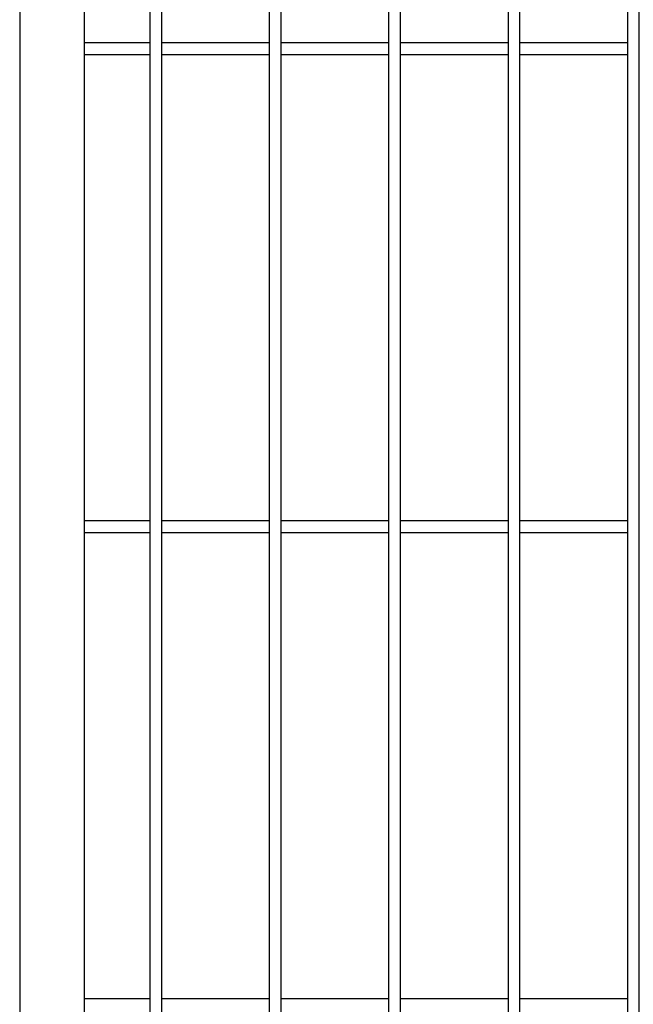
# Model space of a CAD drawing. Header units: inches. Extents: x 43593 to 117387, y -66787 to -26237.
# Tile 121 of 256: x 50143 to 50169, y -33609 to -33567. Entities that reach past the tile are written whole.
import ezdxf

# ---------------------------------------------------------------- set-up
doc = ezdxf.new("R2010")
doc.units = ezdxf.units.IN
doc.header["$MEASUREMENT"] = 0
doc.layers.add('AW OGRODZENIA', color=253, linetype='Continuous')

msp = doc.modelspace()

# ---------------------------------------------------------------- linework, layer by layer
at = {"layer": 'AW OGRODZENIA'}
for p, q in [((50145.668, -33568.418), (50148.422, -33568.418)), ((50145.668, -33568.418), (50148.422, -33568.418)), ((50145.668, -33568.418), (50148.422, -33568.418)), ((50145.668, -33568.418), (50148.422, -33568.418)), ((50145.668, -33568.418), (50148.422, -33568.418)), ((50145.668, -33568.418), (50148.422, -33568.418)), ((50145.668, -33568.418), (50148.422, -33568.418)), ((50145.668, -33568.418), (50148.422, -33568.418)), ((50145.668, -33568.418), (50148.422, -33568.418)), ((50145.668, -33568.418), (50148.422, -33568.418)), ((50145.668, -33568.418), (50148.422, -33568.418)), ((50145.668, -33568.418), (50148.422, -33568.418)), ((50145.668, -33568.418), (50148.422, -33568.418)), ((50145.668, -33568.418), (50148.422, -33568.418)), ((50145.668, -33568.418), (50148.422, -33568.418)), ((50145.668, -33568.418), (50148.422, -33568.418)), ((50145.668, -33568.418), (50148.422, -33568.418)), ((50145.668, -33568.418), (50148.422, -33568.418)), ((50145.668, -33568.418), (50148.422, -33568.418)), ((50145.668, -33568.418), (50148.422, -33568.418)), ((50145.668, -33568.418), (50148.422, -33568.418)), ((50145.668, -33568.418), (50148.422, -33568.418)), ((50145.668, -33568.418), (50148.422, -33568.418)), ((50145.668, -33568.418), (50148.422, -33568.418)), ((50145.668, -33568.418), (50148.422, -33568.418)), ((50148.918, -33568.418), (50153.422, -33568.418)), ((50148.918, -33568.418), (50153.422, -33568.418)), ((50148.918, -33568.418), (50153.422, -33568.418)), ((50148.918, -33568.418), (50153.422, -33568.418)), ((50148.918, -33568.418), (50153.422, -33568.418)), ((50148.918, -33568.418), (50153.422, -33568.418)), ((50148.918, -33568.418), (50153.422, -33568.418)), ((50148.918, -33568.418), (50153.422, -33568.418)), ((50148.918, -33568.418), (50153.422, -33568.418)), ((50148.918, -33568.418), (50153.422, -33568.418)), ((50148.918, -33568.418), (50153.422, -33568.418)), ((50148.918, -33568.418), (50153.422, -33568.418)), ((50148.918, -33568.418), (50153.422, -33568.418)), ((50148.918, -33568.418), (50153.422, -33568.418)), ((50148.918, -33568.418), (50153.422, -33568.418)), ((50148.918, -33568.418), (50153.422, -33568.418)), ((50148.918, -33568.418), (50153.422, -33568.418)), ((50148.918, -33568.418), (50153.422, -33568.418)), ((50148.918, -33568.418), (50153.422, -33568.418)), ((50148.918, -33568.418), (50153.422, -33568.418)), ((50148.918, -33568.418), (50153.422, -33568.418)), ((50148.918, -33568.418), (50153.422, -33568.418)), ((50148.918, -33568.418), (50153.422, -33568.418)), ((50148.918, -33568.418), (50153.422, -33568.418)), ((50148.918, -33568.418), (50153.422, -33568.418)), ((50153.918, -33568.418), (50158.422, -33568.418)), ((50153.918, -33568.418), (50158.422, -33568.418)), ((50153.918, -33568.418), (50158.422, -33568.418)), ((50153.918, -33568.418), (50158.422, -33568.418)), ((50153.918, -33568.418), (50158.422, -33568.418)), ((50153.918, -33568.418), (50158.422, -33568.418)), ((50153.918, -33568.418), (50158.422, -33568.418)), ((50153.918, -33568.418), (50158.422, -33568.418)), ((50153.918, -33568.418), (50158.422, -33568.418)), ((50153.918, -33568.418), (50158.422, -33568.418)), ((50153.918, -33568.418), (50158.422, -33568.418)), ((50153.918, -33568.418), (50158.422, -33568.418)), ((50153.918, -33568.418), (50158.422, -33568.418)), ((50153.918, -33568.418), (50158.422, -33568.418)), ((50153.918, -33568.418), (50158.422, -33568.418)), ((50153.918, -33568.418), (50158.422, -33568.418)), ((50153.918, -33568.418), (50158.422, -33568.418)), ((50153.918, -33568.418), (50158.422, -33568.418)), ((50153.918, -33568.418), (50158.422, -33568.418)), ((50153.918, -33568.418), (50158.422, -33568.418)), ((50153.918, -33568.418), (50158.422, -33568.418)), ((50153.918, -33568.418), (50158.422, -33568.418)), ((50153.918, -33568.418), (50158.422, -33568.418)), ((50153.918, -33568.418), (50158.422, -33568.418)), ((50153.918, -33568.418), (50158.422, -33568.418)), ((50158.918, -33568.418), (50163.422, -33568.418)), ((50158.918, -33568.418), (50163.422, -33568.418)), ((50158.918, -33568.418), (50163.422, -33568.418)), ((50158.918, -33568.418), (50163.422, -33568.418)), ((50158.918, -33568.418), (50163.422, -33568.418)), ((50158.918, -33568.418), (50163.422, -33568.418)), ((50158.918, -33568.418), (50163.422, -33568.418)), ((50158.918, -33568.418), (50163.422, -33568.418)), ((50158.918, -33568.418), (50163.422, -33568.418)), ((50158.918, -33568.418), (50163.422, -33568.418)), ((50158.918, -33568.418), (50163.422, -33568.418)), ((50158.918, -33568.418), (50163.422, -33568.418)), ((50158.918, -33568.418), (50163.422, -33568.418)), ((50158.918, -33568.418), (50163.422, -33568.418)), ((50158.918, -33568.418), (50163.422, -33568.418)), ((50158.918, -33568.418), (50163.422, -33568.418)), ((50158.918, -33568.418), (50163.422, -33568.418)), ((50158.918, -33568.418), (50163.422, -33568.418)), ((50158.918, -33568.418), (50163.422, -33568.418)), ((50158.918, -33568.418), (50163.422, -33568.418)), ((50158.918, -33568.418), (50163.422, -33568.418)), ((50158.918, -33568.418), (50163.422, -33568.418)), ((50158.918, -33568.418), (50163.422, -33568.418)), ((50158.918, -33568.418), (50163.422, -33568.418)), ((50158.918, -33568.418), (50163.422, -33568.418)), ((50163.918, -33568.418), (50168.422, -33568.418)), ((50163.918, -33568.418), (50168.422, -33568.418)), ((50163.918, -33568.418), (50168.422, -33568.418)), ((50163.918, -33568.418), (50168.422, -33568.418)), ((50163.918, -33568.418), (50168.422, -33568.418)), ((50163.918, -33568.418), (50168.422, -33568.418)), ((50163.918, -33568.418), (50168.422, -33568.418)), ((50163.918, -33568.418), (50168.422, -33568.418)), ((50163.918, -33568.418), (50168.422, -33568.418)), ((50163.918, -33568.418), (50168.422, -33568.418)), ((50163.918, -33568.418), (50168.422, -33568.418)), ((50163.918, -33568.418), (50168.422, -33568.418)), ((50163.918, -33568.418), (50168.422, -33568.418)), ((50163.918, -33568.418), (50168.422, -33568.418)), ((50163.918, -33568.418), (50168.422, -33568.418)), ((50163.918, -33568.418), (50168.422, -33568.418)), ((50163.918, -33568.418), (50168.422, -33568.418)), ((50163.918, -33568.418), (50168.422, -33568.418)), ((50163.918, -33568.418), (50168.422, -33568.418)), ((50163.918, -33568.418), (50168.422, -33568.418)), ((50163.918, -33568.418), (50168.422, -33568.418)), ((50163.918, -33568.418), (50168.422, -33568.418)), ((50163.918, -33568.418), (50168.422, -33568.418)), ((50163.918, -33568.418), (50168.422, -33568.418)), ((50163.918, -33568.418), (50168.422, -33568.418)), ((50145.668, -33568.918), (50148.422, -33568.918)), ((50145.668, -33568.918), (50148.422, -33568.918)), ((50145.668, -33568.918), (50148.422, -33568.918)), ((50145.668, -33568.918), (50148.422, -33568.918)), ((50145.668, -33568.918), (50148.422, -33568.918)), ((50145.668, -33568.918), (50148.422, -33568.918)), ((50145.668, -33568.918), (50148.422, -33568.918)), ((50145.668, -33568.918), (50148.422, -33568.918)), ((50145.668, -33568.918), (50148.422, -33568.918)), ((50145.668, -33568.918), (50148.422, -33568.918)), ((50145.668, -33568.918), (50148.422, -33568.918)), ((50145.668, -33568.918), (50148.422, -33568.918)), ((50145.668, -33568.918), (50148.422, -33568.918)), ((50145.668, -33568.918), (50148.422, -33568.918)), ((50145.668, -33568.918), (50148.422, -33568.918)), ((50145.668, -33568.918), (50148.422, -33568.918)), ((50145.668, -33568.918), (50148.422, -33568.918)), ((50145.668, -33568.918), (50148.422, -33568.918)), ((50145.668, -33568.918), (50148.422, -33568.918)), ((50145.668, -33568.918), (50148.422, -33568.918)), ((50145.668, -33568.918), (50148.422, -33568.918)), ((50145.668, -33568.918), (50148.422, -33568.918)), ((50145.668, -33568.918), (50148.422, -33568.918)), ((50145.668, -33568.918), (50148.422, -33568.918)), ((50145.668, -33568.918), (50148.422, -33568.918)), ((50148.918, -33568.918), (50153.422, -33568.918)), ((50148.918, -33568.918), (50153.422, -33568.918)), ((50148.918, -33568.918), (50153.422, -33568.918)), ((50148.918, -33568.918), (50153.422, -33568.918)), ((50148.918, -33568.918), (50153.422, -33568.918)), ((50148.918, -33568.918), (50153.422, -33568.918)), ((50148.918, -33568.918), (50153.422, -33568.918)), ((50148.918, -33568.918), (50153.422, -33568.918)), ((50148.918, -33568.918), (50153.422, -33568.918)), ((50148.918, -33568.918), (50153.422, -33568.918)), ((50148.918, -33568.918), (50153.422, -33568.918)), ((50148.918, -33568.918), (50153.422, -33568.918)), ((50148.918, -33568.918), (50153.422, -33568.918)), ((50148.918, -33568.918), (50153.422, -33568.918)), ((50148.918, -33568.918), (50153.422, -33568.918)), ((50148.918, -33568.918), (50153.422, -33568.918)), ((50148.918, -33568.918), (50153.422, -33568.918)), ((50148.918, -33568.918), (50153.422, -33568.918)), ((50148.918, -33568.918), (50153.422, -33568.918)), ((50148.918, -33568.918), (50153.422, -33568.918)), ((50148.918, -33568.918), (50153.422, -33568.918)), ((50148.918, -33568.918), (50153.422, -33568.918)), ((50148.918, -33568.918), (50153.422, -33568.918)), ((50148.918, -33568.918), (50153.422, -33568.918)), ((50148.918, -33568.918), (50153.422, -33568.918)), ((50153.918, -33568.918), (50158.422, -33568.918)), ((50153.918, -33568.918), (50158.422, -33568.918)), ((50153.918, -33568.918), (50158.422, -33568.918)), ((50153.918, -33568.918), (50158.422, -33568.918)), ((50153.918, -33568.918), (50158.422, -33568.918)), ((50153.918, -33568.918), (50158.422, -33568.918)), ((50153.918, -33568.918), (50158.422, -33568.918)), ((50153.918, -33568.918), (50158.422, -33568.918)), ((50153.918, -33568.918), (50158.422, -33568.918)), ((50153.918, -33568.918), (50158.422, -33568.918)), ((50153.918, -33568.918), (50158.422, -33568.918)), ((50153.918, -33568.918), (50158.422, -33568.918)), ((50153.918, -33568.918), (50158.422, -33568.918)), ((50153.918, -33568.918), (50158.422, -33568.918)), ((50153.918, -33568.918), (50158.422, -33568.918)), ((50153.918, -33568.918), (50158.422, -33568.918)), ((50153.918, -33568.918), (50158.422, -33568.918)), ((50153.918, -33568.918), (50158.422, -33568.918)), ((50153.918, -33568.918), (50158.422, -33568.918)), ((50153.918, -33568.918), (50158.422, -33568.918)), ((50153.918, -33568.918), (50158.422, -33568.918)), ((50153.918, -33568.918), (50158.422, -33568.918)), ((50153.918, -33568.918), (50158.422, -33568.918)), ((50153.918, -33568.918), (50158.422, -33568.918)), ((50153.918, -33568.918), (50158.422, -33568.918)), ((50158.918, -33568.918), (50163.422, -33568.918)), ((50158.918, -33568.918), (50163.422, -33568.918)), ((50158.918, -33568.918), (50163.422, -33568.918)), ((50158.918, -33568.918), (50163.422, -33568.918)), ((50158.918, -33568.918), (50163.422, -33568.918)), ((50158.918, -33568.918), (50163.422, -33568.918)), ((50158.918, -33568.918), (50163.422, -33568.918)), ((50158.918, -33568.918), (50163.422, -33568.918)), ((50158.918, -33568.918), (50163.422, -33568.918)), ((50158.918, -33568.918), (50163.422, -33568.918)), ((50158.918, -33568.918), (50163.422, -33568.918)), ((50158.918, -33568.918), (50163.422, -33568.918)), ((50158.918, -33568.918), (50163.422, -33568.918)), ((50158.918, -33568.918), (50163.422, -33568.918)), ((50158.918, -33568.918), (50163.422, -33568.918)), ((50158.918, -33568.918), (50163.422, -33568.918)), ((50158.918, -33568.918), (50163.422, -33568.918)), ((50158.918, -33568.918), (50163.422, -33568.918)), ((50158.918, -33568.918), (50163.422, -33568.918)), ((50158.918, -33568.918), (50163.422, -33568.918)), ((50158.918, -33568.918), (50163.422, -33568.918)), ((50158.918, -33568.918), (50163.422, -33568.918)), ((50158.918, -33568.918), (50163.422, -33568.918)), ((50158.918, -33568.918), (50163.422, -33568.918)), ((50158.918, -33568.918), (50163.422, -33568.918)), ((50163.918, -33568.918), (50168.422, -33568.918)), ((50163.918, -33568.918), (50168.422, -33568.918)), ((50163.918, -33568.918), (50168.422, -33568.918)), ((50163.918, -33568.918), (50168.422, -33568.918)), ((50163.918, -33568.918), (50168.422, -33568.918)), ((50163.918, -33568.918), (50168.422, -33568.918)), ((50163.918, -33568.918), (50168.422, -33568.918)), ((50163.918, -33568.918), (50168.422, -33568.918)), ((50163.918, -33568.918), (50168.422, -33568.918)), ((50163.918, -33568.918), (50168.422, -33568.918)), ((50163.918, -33568.918), (50168.422, -33568.918)), ((50163.918, -33568.918), (50168.422, -33568.918)), ((50163.918, -33568.918), (50168.422, -33568.918)), ((50163.918, -33568.918), (50168.422, -33568.918)), ((50163.918, -33568.918), (50168.422, -33568.918)), ((50163.918, -33568.918), (50168.422, -33568.918)), ((50163.918, -33568.918), (50168.422, -33568.918)), ((50163.918, -33568.918), (50168.422, -33568.918)), ((50163.918, -33568.918), (50168.422, -33568.918)), ((50163.918, -33568.918), (50168.422, -33568.918)), ((50163.918, -33568.918), (50168.422, -33568.918)), ((50163.918, -33568.918), (50168.422, -33568.918)), ((50163.918, -33568.918), (50168.422, -33568.918)), ((50163.918, -33568.918), (50168.422, -33568.918)), ((50163.918, -33568.918), (50168.422, -33568.918)), ((50145.668, -33588.418), (50148.422, -33588.418)), ((50145.668, -33588.418), (50148.422, -33588.418)), ((50145.668, -33588.418), (50148.422, -33588.418)), ((50145.668, -33588.418), (50148.422, -33588.418)), ((50145.668, -33588.418), (50148.422, -33588.418)), ((50145.668, -33588.418), (50148.422, -33588.418)), ((50145.668, -33588.418), (50148.422, -33588.418)), ((50145.668, -33588.418), (50148.422, -33588.418)), ((50145.668, -33588.418), (50148.422, -33588.418)), ((50145.668, -33588.418), (50148.422, -33588.418)), ((50145.668, -33588.418), (50148.422, -33588.418)), ((50145.668, -33588.418), (50148.422, -33588.418)), ((50145.668, -33588.418), (50148.422, -33588.418)), ((50145.668, -33588.418), (50148.422, -33588.418)), ((50145.668, -33588.418), (50148.422, -33588.418)), ((50145.668, -33588.418), (50148.422, -33588.418)), ((50145.668, -33588.418), (50148.422, -33588.418)), ((50145.668, -33588.418), (50148.422, -33588.418)), ((50145.668, -33588.418), (50148.422, -33588.418)), ((50145.668, -33588.418), (50148.422, -33588.418)), ((50145.668, -33588.418), (50148.422, -33588.418)), ((50145.668, -33588.418), (50148.422, -33588.418)), ((50145.668, -33588.418), (50148.422, -33588.418)), ((50145.668, -33588.418), (50148.422, -33588.418)), ((50145.668, -33588.418), (50148.422, -33588.418)), ((50148.918, -33588.418), (50153.422, -33588.418)), ((50148.918, -33588.418), (50153.422, -33588.418)), ((50148.918, -33588.418), (50153.422, -33588.418)), ((50148.918, -33588.418), (50153.422, -33588.418)), ((50148.918, -33588.418), (50153.422, -33588.418)), ((50148.918, -33588.418), (50153.422, -33588.418)), ((50148.918, -33588.418), (50153.422, -33588.418)), ((50148.918, -33588.418), (50153.422, -33588.418)), ((50148.918, -33588.418), (50153.422, -33588.418)), ((50148.918, -33588.418), (50153.422, -33588.418)), ((50148.918, -33588.418), (50153.422, -33588.418)), ((50148.918, -33588.418), (50153.422, -33588.418)), ((50148.918, -33588.418), (50153.422, -33588.418)), ((50148.918, -33588.418), (50153.422, -33588.418)), ((50148.918, -33588.418), (50153.422, -33588.418)), ((50148.918, -33588.418), (50153.422, -33588.418)), ((50148.918, -33588.418), (50153.422, -33588.418)), ((50148.918, -33588.418), (50153.422, -33588.418)), ((50148.918, -33588.418), (50153.422, -33588.418)), ((50148.918, -33588.418), (50153.422, -33588.418)), ((50148.918, -33588.418), (50153.422, -33588.418)), ((50148.918, -33588.418), (50153.422, -33588.418)), ((50148.918, -33588.418), (50153.422, -33588.418)), ((50148.918, -33588.418), (50153.422, -33588.418)), ((50148.918, -33588.418), (50153.422, -33588.418)), ((50153.918, -33588.418), (50158.422, -33588.418)), ((50153.918, -33588.418), (50158.422, -33588.418)), ((50153.918, -33588.418), (50158.422, -33588.418)), ((50153.918, -33588.418), (50158.422, -33588.418)), ((50153.918, -33588.418), (50158.422, -33588.418)), ((50153.918, -33588.418), (50158.422, -33588.418)), ((50153.918, -33588.418), (50158.422, -33588.418)), ((50153.918, -33588.418), (50158.422, -33588.418)), ((50153.918, -33588.418), (50158.422, -33588.418)), ((50153.918, -33588.418), (50158.422, -33588.418)), ((50153.918, -33588.418), (50158.422, -33588.418)), ((50153.918, -33588.418), (50158.422, -33588.418)), ((50153.918, -33588.418), (50158.422, -33588.418)), ((50153.918, -33588.418), (50158.422, -33588.418)), ((50153.918, -33588.418), (50158.422, -33588.418)), ((50153.918, -33588.418), (50158.422, -33588.418)), ((50153.918, -33588.418), (50158.422, -33588.418)), ((50153.918, -33588.418), (50158.422, -33588.418)), ((50153.918, -33588.418), (50158.422, -33588.418)), ((50153.918, -33588.418), (50158.422, -33588.418)), ((50153.918, -33588.418), (50158.422, -33588.418)), ((50153.918, -33588.418), (50158.422, -33588.418)), ((50153.918, -33588.418), (50158.422, -33588.418)), ((50153.918, -33588.418), (50158.422, -33588.418)), ((50153.918, -33588.418), (50158.422, -33588.418)), ((50158.918, -33588.418), (50163.422, -33588.418)), ((50158.918, -33588.418), (50163.422, -33588.418)), ((50158.918, -33588.418), (50163.422, -33588.418)), ((50158.918, -33588.418), (50163.422, -33588.418)), ((50158.918, -33588.418), (50163.422, -33588.418)), ((50158.918, -33588.418), (50163.422, -33588.418)), ((50158.918, -33588.418), (50163.422, -33588.418)), ((50158.918, -33588.418), (50163.422, -33588.418)), ((50158.918, -33588.418), (50163.422, -33588.418)), ((50158.918, -33588.418), (50163.422, -33588.418)), ((50158.918, -33588.418), (50163.422, -33588.418)), ((50158.918, -33588.418), (50163.422, -33588.418)), ((50158.918, -33588.418), (50163.422, -33588.418)), ((50158.918, -33588.418), (50163.422, -33588.418)), ((50158.918, -33588.418), (50163.422, -33588.418)), ((50158.918, -33588.418), (50163.422, -33588.418)), ((50158.918, -33588.418), (50163.422, -33588.418)), ((50158.918, -33588.418), (50163.422, -33588.418)), ((50158.918, -33588.418), (50163.422, -33588.418)), ((50158.918, -33588.418), (50163.422, -33588.418)), ((50158.918, -33588.418), (50163.422, -33588.418)), ((50158.918, -33588.418), (50163.422, -33588.418)), ((50158.918, -33588.418), (50163.422, -33588.418)), ((50158.918, -33588.418), (50163.422, -33588.418)), ((50158.918, -33588.418), (50163.422, -33588.418)), ((50163.918, -33588.418), (50168.422, -33588.418)), ((50163.918, -33588.418), (50168.422, -33588.418)), ((50163.918, -33588.418), (50168.422, -33588.418)), ((50163.918, -33588.418), (50168.422, -33588.418)), ((50163.918, -33588.418), (50168.422, -33588.418)), ((50163.918, -33588.418), (50168.422, -33588.418)), ((50163.918, -33588.418), (50168.422, -33588.418)), ((50163.918, -33588.418), (50168.422, -33588.418)), ((50163.918, -33588.418), (50168.422, -33588.418)), ((50163.918, -33588.418), (50168.422, -33588.418)), ((50163.918, -33588.418), (50168.422, -33588.418)), ((50163.918, -33588.418), (50168.422, -33588.418)), ((50163.918, -33588.418), (50168.422, -33588.418)), ((50163.918, -33588.418), (50168.422, -33588.418)), ((50163.918, -33588.418), (50168.422, -33588.418)), ((50163.918, -33588.418), (50168.422, -33588.418)), ((50163.918, -33588.418), (50168.422, -33588.418)), ((50163.918, -33588.418), (50168.422, -33588.418)), ((50163.918, -33588.418), (50168.422, -33588.418)), ((50163.918, -33588.418), (50168.422, -33588.418)), ((50163.918, -33588.418), (50168.422, -33588.418)), ((50163.918, -33588.418), (50168.422, -33588.418)), ((50163.918, -33588.418), (50168.422, -33588.418)), ((50163.918, -33588.418), (50168.422, -33588.418)), ((50163.918, -33588.418), (50168.422, -33588.418)), ((50145.668, -33588.918), (50148.422, -33588.918)), ((50145.668, -33588.918), (50148.422, -33588.918)), ((50145.668, -33588.918), (50148.422, -33588.918)), ((50145.668, -33588.918), (50148.422, -33588.918)), ((50145.668, -33588.918), (50148.422, -33588.918)), ((50148.918, -33588.918), (50153.422, -33588.918)), ((50148.918, -33588.918), (50153.422, -33588.918)), ((50148.918, -33588.918), (50153.422, -33588.918)), ((50148.918, -33588.918), (50153.422, -33588.918)), ((50148.918, -33588.918), (50153.422, -33588.918)), ((50148.918, -33588.918), (50153.422, -33588.918)), ((50148.918, -33588.918), (50153.422, -33588.918)), ((50148.918, -33588.918), (50153.422, -33588.918)), ((50148.918, -33588.918), (50153.422, -33588.918)), ((50148.918, -33588.918), (50153.422, -33588.918)), ((50148.918, -33588.918), (50153.422, -33588.918)), ((50148.918, -33588.918), (50153.422, -33588.918)), ((50148.918, -33588.918), (50153.422, -33588.918)), ((50148.918, -33588.918), (50153.422, -33588.918)), ((50148.918, -33588.918), (50153.422, -33588.918)), ((50148.918, -33588.918), (50153.422, -33588.918)), ((50148.918, -33588.918), (50153.422, -33588.918)), ((50148.918, -33588.918), (50153.422, -33588.918)), ((50148.918, -33588.918), (50153.422, -33588.918)), ((50148.918, -33588.918), (50153.422, -33588.918)), ((50148.918, -33588.918), (50153.422, -33588.918)), ((50148.918, -33588.918), (50153.422, -33588.918)), ((50148.918, -33588.918), (50153.422, -33588.918)), ((50148.918, -33588.918), (50153.422, -33588.918)), ((50148.918, -33588.918), (50153.422, -33588.918)), ((50153.918, -33588.918), (50158.422, -33588.918)), ((50153.918, -33588.918), (50158.422, -33588.918)), ((50153.918, -33588.918), (50158.422, -33588.918)), ((50153.918, -33588.918), (50158.422, -33588.918)), ((50153.918, -33588.918), (50158.422, -33588.918)), ((50153.918, -33588.918), (50158.422, -33588.918)), ((50153.918, -33588.918), (50158.422, -33588.918)), ((50153.918, -33588.918), (50158.422, -33588.918)), ((50153.918, -33588.918), (50158.422, -33588.918)), ((50153.918, -33588.918), (50158.422, -33588.918)), ((50153.918, -33588.918), (50158.422, -33588.918)), ((50153.918, -33588.918), (50158.422, -33588.918)), ((50153.918, -33588.918), (50158.422, -33588.918)), ((50153.918, -33588.918), (50158.422, -33588.918)), ((50153.918, -33588.918), (50158.422, -33588.918)), ((50153.918, -33588.918), (50158.422, -33588.918)), ((50153.918, -33588.918), (50158.422, -33588.918)), ((50153.918, -33588.918), (50158.422, -33588.918)), ((50153.918, -33588.918), (50158.422, -33588.918)), ((50153.918, -33588.918), (50158.422, -33588.918)), ((50153.918, -33588.918), (50158.422, -33588.918)), ((50153.918, -33588.918), (50158.422, -33588.918)), ((50153.918, -33588.918), (50158.422, -33588.918)), ((50153.918, -33588.918), (50158.422, -33588.918)), ((50153.918, -33588.918), (50158.422, -33588.918)), ((50158.918, -33588.918), (50163.422, -33588.918)), ((50158.918, -33588.918), (50163.422, -33588.918)), ((50158.918, -33588.918), (50163.422, -33588.918)), ((50158.918, -33588.918), (50163.422, -33588.918)), ((50158.918, -33588.918), (50163.422, -33588.918)), ((50158.918, -33588.918), (50163.422, -33588.918)), ((50158.918, -33588.918), (50163.422, -33588.918)), ((50158.918, -33588.918), (50163.422, -33588.918)), ((50158.918, -33588.918), (50163.422, -33588.918)), ((50158.918, -33588.918), (50163.422, -33588.918)), ((50158.918, -33588.918), (50163.422, -33588.918)), ((50158.918, -33588.918), (50163.422, -33588.918)), ((50158.918, -33588.918), (50163.422, -33588.918)), ((50158.918, -33588.918), (50163.422, -33588.918)), ((50158.918, -33588.918), (50163.422, -33588.918)), ((50158.918, -33588.918), (50163.422, -33588.918)), ((50158.918, -33588.918), (50163.422, -33588.918)), ((50158.918, -33588.918), (50163.422, -33588.918)), ((50158.918, -33588.918), (50163.422, -33588.918)), ((50158.918, -33588.918), (50163.422, -33588.918)), ((50158.918, -33588.918), (50163.422, -33588.918)), ((50158.918, -33588.918), (50163.422, -33588.918)), ((50158.918, -33588.918), (50163.422, -33588.918)), ((50158.918, -33588.918), (50163.422, -33588.918)), ((50158.918, -33588.918), (50163.422, -33588.918)), ((50163.918, -33588.918), (50168.422, -33588.918)), ((50163.918, -33588.918), (50168.422, -33588.918)), ((50163.918, -33588.918), (50168.422, -33588.918)), ((50163.918, -33588.918), (50168.422, -33588.918)), ((50163.918, -33588.918), (50168.422, -33588.918)), ((50163.918, -33588.918), (50168.422, -33588.918)), ((50163.918, -33588.918), (50168.422, -33588.918)), ((50163.918, -33588.918), (50168.422, -33588.918)), ((50163.918, -33588.918), (50168.422, -33588.918)), ((50163.918, -33588.918), (50168.422, -33588.918)), ((50163.918, -33588.918), (50168.422, -33588.918)), ((50163.918, -33588.918), (50168.422, -33588.918)), ((50163.918, -33588.918), (50168.422, -33588.918)), ((50163.918, -33588.918), (50168.422, -33588.918)), ((50163.918, -33588.918), (50168.422, -33588.918)), ((50163.918, -33588.918), (50168.422, -33588.918)), ((50163.918, -33588.918), (50168.422, -33588.918)), ((50163.918, -33588.918), (50168.422, -33588.918)), ((50163.918, -33588.918), (50168.422, -33588.918)), ((50163.918, -33588.918), (50168.422, -33588.918)), ((50163.918, -33588.918), (50168.422, -33588.918)), ((50163.918, -33588.918), (50168.422, -33588.918)), ((50163.918, -33588.918), (50168.422, -33588.918)), ((50163.918, -33588.918), (50168.422, -33588.918)), ((50163.918, -33588.918), (50168.422, -33588.918)), ((50145.668, -33608.418), (50148.422, -33608.418)), ((50145.668, -33608.418), (50148.422, -33608.418)), ((50145.668, -33608.418), (50148.422, -33608.418)), ((50145.668, -33608.418), (50148.422, -33608.418)), ((50145.668, -33608.418), (50148.422, -33608.418)), ((50145.668, -33608.418), (50148.422, -33608.418)), ((50145.668, -33608.418), (50148.422, -33608.418)), ((50145.668, -33608.418), (50148.422, -33608.418)), ((50145.668, -33608.418), (50148.422, -33608.418)), ((50145.668, -33608.418), (50148.422, -33608.418)), ((50145.668, -33608.418), (50148.422, -33608.418)), ((50145.668, -33608.418), (50148.422, -33608.418)), ((50145.668, -33608.418), (50148.422, -33608.418)), ((50145.668, -33608.418), (50148.422, -33608.418)), ((50145.668, -33608.418), (50148.422, -33608.418)), ((50145.668, -33608.418), (50148.422, -33608.418)), ((50145.668, -33608.418), (50148.422, -33608.418)), ((50145.668, -33608.418), (50148.422, -33608.418)), ((50145.668, -33608.418), (50148.422, -33608.418)), ((50145.668, -33608.418), (50148.422, -33608.418)), ((50145.668, -33608.418), (50148.422, -33608.418)), ((50145.668, -33608.418), (50148.422, -33608.418)), ((50145.668, -33608.418), (50148.422, -33608.418)), ((50145.668, -33608.418), (50148.422, -33608.418)), ((50145.668, -33608.418), (50148.422, -33608.418)), ((50148.918, -33608.418), (50153.422, -33608.418)), ((50148.918, -33608.418), (50153.422, -33608.418)), ((50148.918, -33608.418), (50153.422, -33608.418)), ((50148.918, -33608.418), (50153.422, -33608.418)), ((50148.918, -33608.418), (50153.422, -33608.418)), ((50148.918, -33608.418), (50153.422, -33608.418)), ((50148.918, -33608.418), (50153.422, -33608.418)), ((50148.918, -33608.418), (50153.422, -33608.418)), ((50148.918, -33608.418), (50153.422, -33608.418)), ((50148.918, -33608.418), (50153.422, -33608.418)), ((50148.918, -33608.418), (50153.422, -33608.418)), ((50148.918, -33608.418), (50153.422, -33608.418)), ((50148.918, -33608.418), (50153.422, -33608.418)), ((50148.918, -33608.418), (50153.422, -33608.418)), ((50148.918, -33608.418), (50153.422, -33608.418)), ((50148.918, -33608.418), (50153.422, -33608.418)), ((50148.918, -33608.418), (50153.422, -33608.418)), ((50148.918, -33608.418), (50153.422, -33608.418)), ((50148.918, -33608.418), (50153.422, -33608.418)), ((50148.918, -33608.418), (50153.422, -33608.418)), ((50148.918, -33608.418), (50153.422, -33608.418)), ((50148.918, -33608.418), (50153.422, -33608.418)), ((50148.918, -33608.418), (50153.422, -33608.418)), ((50148.918, -33608.418), (50153.422, -33608.418)), ((50148.918, -33608.418), (50153.422, -33608.418)), ((50153.918, -33608.418), (50158.422, -33608.418)), ((50153.918, -33608.418), (50158.422, -33608.418)), ((50153.918, -33608.418), (50158.422, -33608.418)), ((50153.918, -33608.418), (50158.422, -33608.418)), ((50153.918, -33608.418), (50158.422, -33608.418)), ((50153.918, -33608.418), (50158.422, -33608.418)), ((50153.918, -33608.418), (50158.422, -33608.418)), ((50153.918, -33608.418), (50158.422, -33608.418)), ((50153.918, -33608.418), (50158.422, -33608.418)), ((50153.918, -33608.418), (50158.422, -33608.418)), ((50153.918, -33608.418), (50158.422, -33608.418)), ((50153.918, -33608.418), (50158.422, -33608.418)), ((50153.918, -33608.418), (50158.422, -33608.418)), ((50153.918, -33608.418), (50158.422, -33608.418)), ((50153.918, -33608.418), (50158.422, -33608.418)), ((50153.918, -33608.418), (50158.422, -33608.418)), ((50153.918, -33608.418), (50158.422, -33608.418)), ((50153.918, -33608.418), (50158.422, -33608.418)), ((50153.918, -33608.418), (50158.422, -33608.418)), ((50153.918, -33608.418), (50158.422, -33608.418)), ((50153.918, -33608.418), (50158.422, -33608.418)), ((50153.918, -33608.418), (50158.422, -33608.418)), ((50153.918, -33608.418), (50158.422, -33608.418)), ((50153.918, -33608.418), (50158.422, -33608.418)), ((50153.918, -33608.418), (50158.422, -33608.418)), ((50158.918, -33608.418), (50163.422, -33608.418)), ((50158.918, -33608.418), (50163.422, -33608.418)), ((50158.918, -33608.418), (50163.422, -33608.418)), ((50158.918, -33608.418), (50163.422, -33608.418)), ((50158.918, -33608.418), (50163.422, -33608.418)), ((50158.918, -33608.418), (50163.422, -33608.418)), ((50158.918, -33608.418), (50163.422, -33608.418)), ((50158.918, -33608.418), (50163.422, -33608.418)), ((50158.918, -33608.418), (50163.422, -33608.418)), ((50158.918, -33608.418), (50163.422, -33608.418)), ((50158.918, -33608.418), (50163.422, -33608.418)), ((50158.918, -33608.418), (50163.422, -33608.418)), ((50158.918, -33608.418), (50163.422, -33608.418)), ((50158.918, -33608.418), (50163.422, -33608.418)), ((50158.918, -33608.418), (50163.422, -33608.418)), ((50158.918, -33608.418), (50163.422, -33608.418)), ((50158.918, -33608.418), (50163.422, -33608.418)), ((50158.918, -33608.418), (50163.422, -33608.418)), ((50158.918, -33608.418), (50163.422, -33608.418)), ((50158.918, -33608.418), (50163.422, -33608.418)), ((50158.918, -33608.418), (50163.422, -33608.418)), ((50158.918, -33608.418), (50163.422, -33608.418)), ((50158.918, -33608.418), (50163.422, -33608.418)), ((50158.918, -33608.418), (50163.422, -33608.418)), ((50158.918, -33608.418), (50163.422, -33608.418)), ((50163.918, -33608.418), (50168.422, -33608.418)), ((50163.918, -33608.418), (50168.422, -33608.418)), ((50163.918, -33608.418), (50168.422, -33608.418)), ((50163.918, -33608.418), (50168.422, -33608.418)), ((50163.918, -33608.418), (50168.422, -33608.418)), ((50163.918, -33608.418), (50168.422, -33608.418)), ((50163.918, -33608.418), (50168.422, -33608.418)), ((50163.918, -33608.418), (50168.422, -33608.418)), ((50163.918, -33608.418), (50168.422, -33608.418)), ((50163.918, -33608.418), (50168.422, -33608.418)), ((50163.918, -33608.418), (50168.422, -33608.418)), ((50163.918, -33608.418), (50168.422, -33608.418)), ((50163.918, -33608.418), (50168.422, -33608.418)), ((50163.918, -33608.418), (50168.422, -33608.418)), ((50163.918, -33608.418), (50168.422, -33608.418)), ((50163.918, -33608.418), (50168.422, -33608.418)), ((50163.918, -33608.418), (50168.422, -33608.418)), ((50163.918, -33608.418), (50168.422, -33608.418)), ((50163.918, -33608.418), (50168.422, -33608.418)), ((50163.918, -33608.418), (50168.422, -33608.418)), ((50163.918, -33608.418), (50168.422, -33608.418)), ((50163.918, -33608.418), (50168.422, -33608.418)), ((50163.918, -33608.418), (50168.422, -33608.418)), ((50163.918, -33608.418), (50168.422, -33608.418)), ((50163.918, -33608.418), (50168.422, -33608.418))]:
    msp.add_line(p, q, dxfattribs=at)
for points in [[(50142.968, -33646.257), (50382.968, -33646.257), (50382.968, -33526.257), (50142.968, -33526.257)], [(50145.668, -33643.557), (50380.268, -33643.557), (50380.268, -33528.957), (50145.668, -33528.957)], [(50148.918, -33528.957), (50148.422, -33528.957), (50148.422, -33643.557), (50148.918, -33643.557)], [(50153.918, -33528.957), (50153.422, -33528.957), (50153.422, -33643.557), (50153.918, -33643.557)], [(50158.918, -33528.957), (50158.422, -33528.957), (50158.422, -33643.557), (50158.918, -33643.557)], [(50163.918, -33528.957), (50163.422, -33528.957), (50163.422, -33643.557), (50163.918, -33643.557)], [(50168.918, -33528.957), (50168.422, -33528.957), (50168.422, -33643.557), (50168.918, -33643.557)]]:
    msp.add_lwpolyline(points, close=True, dxfattribs=at)

doc.saveas('drawing.dxf')
